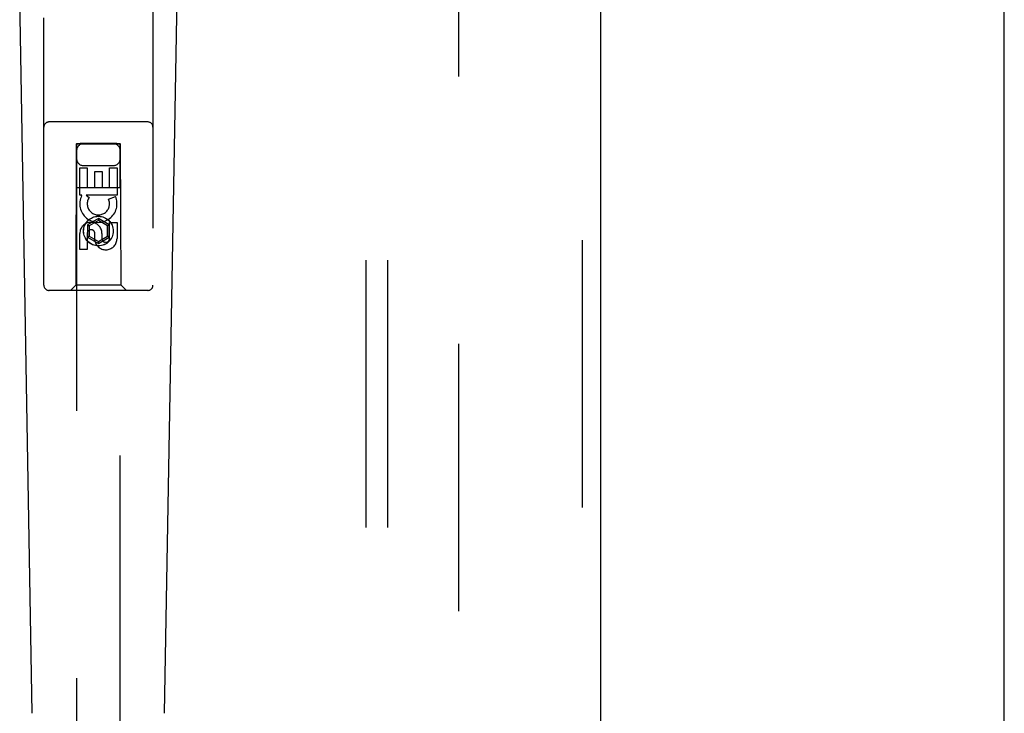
# Model space of a CAD drawing. Header units: inches. Extents: x 0 to 278, y 0 to 180.
# Tile 64 of 80: x 129.81 to 135.45, y 86.39 to 90.36. Entities that reach past the tile are written whole.
import ezdxf

# ---------------------------------------------------------------- set-up
doc = ezdxf.new("R2010")
doc.units = ezdxf.units.IN
doc.header["$LTSCALE"] = 15.310625
doc.header["$MEASUREMENT"] = 0
doc.linetypes.add('HIDDEN', pattern=[0.2, 0.1, -0.1])
doc.layers.get('0').update_dxf_attribs({"linetype": 'CONTINUOUS'})
for name, color, linetype in [('DEFAULT_2', 8, 'HIDDEN'), ('RIGHTHAND_DOOR_ASSEMBLY', 7, 'CONTINUOUS'), ('SUBPANEL', 7, 'CONTINUOUS')]:
    doc.layers.add(name, color=color, linetype=linetype)

msp = doc.modelspace()

# ---------------------------------------------------------------- linework, layer by layer
at = {"color": 3, "linetype": 'Continuous'}
msp.add_line((135.4468, 48.9297), (135.4468, 134.7217), dxfattribs=at)
at = {"layer": 'DEFAULT_2', "color": 8, "linetype": 'HIDDEN'}
msp.add_line((132.3218, 131.3777), (132.3218, 52.2737), dxfattribs=at)
at = {"layer": 'RIGHTHAND_DOOR_ASSEMBLY', "color": 8, "linetype": 'HIDDEN'}
for p, q in [((133.0303, 131.9717), (133.0303, 51.6797)), ((129.9468, 88.8432), (129.9468, 90.7007)), ((130.5718, 90.7007), (130.5718, 88.8432)), ((130.5418, 89.7782), (129.9768, 89.7782)), ((130.1328, 89.6532), (130.1293, 88.8432)), ((130.1328, 89.6532), (130.3858, 89.6532)), ((130.1343, 89.6548), (130.1343, 52.6532)), ((130.1352, 89.6549), (130.1367, 89.6549)), ((130.1367, 89.6549), (130.1416, 89.6549)), ((130.1402, 89.6518), (130.1377, 89.6518)), ((130.1543, 89.6518), (130.1402, 89.6518)), ((130.1416, 89.6549), (130.1543, 89.655)), ((130.3643, 89.655), (130.1543, 89.655)), ((130.377, 89.6518), (130.1543, 89.6518)), ((130.3643, 89.655), (130.3784, 89.6549)), ((130.3819, 89.6518), (130.377, 89.6518)), ((130.3784, 89.6549), (130.3809, 89.6549)), ((130.3834, 89.6519), (130.3819, 89.6518)), ((130.3843, 52.6532), (130.3843, 89.6548)), ((130.3893, 88.8432), (130.3858, 89.6532)), ((130.1527, 89.5154), (130.1952, 89.5154)), ((130.1527, 89.3592), (130.1527, 89.5154)), ((130.1743, 89.5282), (130.3443, 89.5282)), ((130.1952, 89.5154), (130.1952, 89.4019)), ((130.2386, 89.4941), (130.2811, 89.4941)), ((130.2386, 89.4019), (130.2386, 89.4941)), ((130.2811, 89.4941), (130.2811, 89.4019)), ((130.3235, 89.5154), (130.3659, 89.5154)), ((130.3235, 89.4019), (130.3235, 89.5154)), ((130.3659, 89.5154), (130.3659, 89.3592)), ((130.1317, 89.4032), (130.3869, 89.4032)), ((130.1952, 89.4019), (130.2386, 89.4019)), ((130.2811, 89.4019), (130.3235, 89.4019)), ((130.165, 89.3592), (130.1527, 89.3592)), ((130.1632, 89.3557), (130.165, 89.3592)), ((130.3659, 89.3592), (130.1883, 89.3592)), ((130.1883, 89.3592), (130.2069, 89.3462)), ((130.3178, 89.3349), (130.357, 89.3518)), ((130.2593, 89.2257), (130.1968, 89.1896)), ((130.2593, 89.2142), (130.2068, 89.1839)), ((130.3218, 89.1896), (130.2593, 89.2257)), ((130.2593, 89.2257), (130.2593, 89.2142)), ((130.3118, 89.1839), (130.2593, 89.2142)), ((130.3235, 89.203), (130.3659, 89.203)), ((130.3235, 89.1105), (130.3235, 89.203)), ((130.3659, 89.203), (130.3659, 89.1105)), ((130.1968, 89.1896), (130.2068, 89.1839)), ((130.1968, 89.1896), (130.1968, 89.1175)), ((130.2068, 89.1839), (130.2068, 89.1232)), ((130.2387, 89.0967), (130.2387, 89.143)), ((130.3218, 89.1896), (130.3118, 89.1839)), ((130.3118, 89.1232), (130.3118, 89.1839)), ((130.3218, 89.1175), (130.3218, 89.1896)), ((130.1527, 89.0467), (130.1527, 89.1391)), ((130.1952, 89.1391), (130.1952, 89.0467)), ((130.1968, 89.1175), (130.2068, 89.1232)), ((130.1968, 89.1175), (130.2593, 89.0814)), ((130.2068, 89.1232), (130.2593, 89.0929)), ((130.2593, 89.0929), (130.3118, 89.1232)), ((130.2593, 89.0814), (130.3218, 89.1175)), ((130.2593, 89.0814), (130.2593, 89.0929)), ((130.2796, 89.1391), (130.2796, 89.1106)), ((130.3218, 89.1175), (130.3118, 89.1232)), ((130.1952, 89.0467), (130.1527, 89.0467)), ((130.5418, 88.8132), (129.9768, 88.8132)), ((130.1293, 88.8432), (130.0993, 88.8132)), ((130.3893, 88.8432), (130.1293, 88.8432)), ((130.3893, 88.8432), (130.4193, 88.8132))]:
    msp.add_line(p, q, dxfattribs=at)
at = {"layer": 'RIGHTHAND_DOOR_ASSEMBLY', "color": 3, "linetype": 'Continuous'}
msp.add_line((133.1343, 131.9717), (133.1343, 51.6797), dxfattribs=at)
at = {"layer": 'RIGHTHAND_DOOR_ASSEMBLY', "color": 7, "linetype": 'Continuous'}
for p, q in [((129.8808, 86.3913), (129.8085, 90.5306)), ((130.6378, 86.3913), (130.7101, 90.5306))]:
    msp.add_line(p, q, dxfattribs=at)
at = {"layer": 'RIGHTHAND_DOOR_ASSEMBLY', "color": 8, "linetype": 'HIDDEN'}
for points in [[(130.1343, 89.6548), (130.1344, 89.6549), (130.1347, 89.6549), (130.1352, 89.6549)], [(130.1377, 89.6518), (130.1358, 89.6519), (130.1352, 89.6519), (130.1347, 89.6519), (130.1344, 89.6519), (130.1343, 89.6519)], [(130.3809, 89.6549), (130.3828, 89.6549), (130.3834, 89.6549), (130.3839, 89.6549), (130.3842, 89.6549), (130.3843, 89.6548)], [(130.3843, 89.6519), (130.3842, 89.6519), (130.3839, 89.6519), (130.3834, 89.6519)]]:
    msp.add_lwpolyline(points, dxfattribs=at)
for radius in [0.085, 0.0845]:
    msp.add_circle((130.2593, 89.1532), radius, dxfattribs=at)
for centre, radius, start, end in [((129.9768, 89.7482), 0.03, 90, 180), ((130.5418, 89.7482), 0.03, 0, 90), ((130.1743, 89.6132), 0.04, 90, 180), ((130.3443, 89.6132), 0.04, 0, 90), ((130.1743, 89.5682), 0.04, 180, 270), ((130.3443, 89.5682), 0.04, 270, 360), ((130.2592, 89.3095), 0.1065, 154.2636, 23.4027), ((130.2592, 89.3095), 0.0639, 144.8895, 23.4026), ((130.2162, 89.1391), 0.0635, 0, 180), ((130.2171, 89.1391), 0.0219, 10.307, 180), ((130.3016, 89.1105), 0.0644, 192.2995, 0.0775), ((130.3016, 89.1105), 0.0219, 179.9011, 360), ((129.9768, 88.8432), 0.03, 180, 270), ((130.5418, 88.8432), 0.03, 270, 360)]:
    msp.add_arc(centre, radius, start, end, dxfattribs=at)
at = {"layer": 'SUBPANEL', "color": 8, "linetype": 'HIDDEN'}
for p, q in [((131.7906, 128.7945), (131.7906, 54.857)), ((131.9156, 128.7945), (131.9156, 54.857))]:
    msp.add_line(p, q, dxfattribs=at)

doc.saveas('drawing.dxf')
